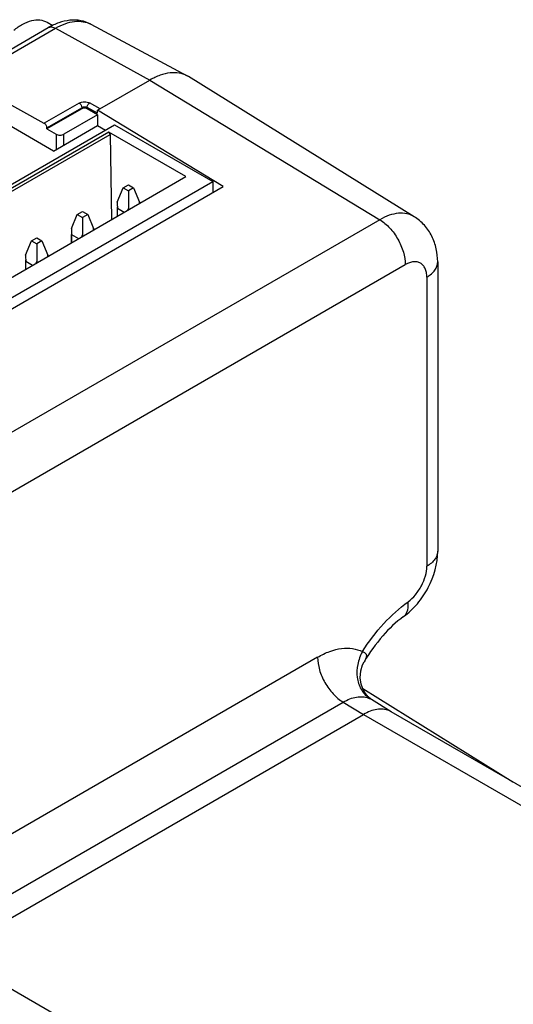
# Model space of a CAD drawing. Header units: inches. Extents: x 0 to 34, y 0 to 22.
# Tile 22 of 40: x 6.5 to 7.5, y 16.2 to 18.3. Entities that reach past the tile are written whole.
import ezdxf

# ---------------------------------------------------------------- set-up
doc = ezdxf.new("R2010")
doc.units = ezdxf.units.IN
doc.header["$LTSCALE"] = 1.87
doc.header["$MEASUREMENT"] = 0
doc.layers.get('0').update_dxf_attribs({"linetype": 'CONTINUOUS'})

msp = doc.modelspace()

# ---------------------------------------------------------------- linework, layer by layer
at = {"color": 7, "linetype": 'CONTINUOUS'}
for p, q in [((6.404, 18.1479), (6.5572, 18.2364)), ((6.4198, 18.147), (6.5724, 18.2351)), ((6.5547, 18.2478), (6.567, 18.2407)), ((6.5724, 18.2351), (6.7734, 18.1251)), ((6.648, 18.2436), (6.8526, 18.134)), ((6.662, 18.0608), (6.7734, 18.1251)), ((6.7734, 18.1251), (7.262, 17.8282)), ((6.8556, 18.1323), (6.8526, 18.134)), ((7.335, 17.8345), (6.8556, 18.1323)), ((6.5488, 18.033), (6.4486, 18.0879)), ((6.6229, 18.076), (6.5486, 18.0331)), ((6.5544, 18.0234), (6.6286, 18.0663)), ((6.6286, 18.0641), (6.5544, 18.0212)), ((6.6286, 18.0663), (6.6286, 18.0641)), ((6.6398, 18.0641), (6.6398, 18.0666)), ((6.662, 18.0544), (6.6398, 18.0666)), ((6.662, 18.0512), (6.6398, 18.0641)), ((6.6676, 18.0641), (6.6452, 18.0763)), ((6.662, 18.0544), (6.662, 18.0608)), ((6.9293, 17.8985), (6.662, 18.0608)), ((6.5683, 17.9742), (6.4402, 18.0481)), ((6.662, 18.0512), (6.5906, 18.0099)), ((6.662, 18.0512), (6.662, 18.0287)), ((5.6849, 17.4448), (6.6982, 18.0299)), ((6.5544, 18.0212), (6.5544, 18.0234)), ((6.5544, 18.0212), (6.5738, 18.0099)), ((6.5683, 17.9742), (6.6622, 18.0284)), ((6.662, 18.0287), (6.6791, 18.0188)), ((6.6982, 18.0299), (6.907, 17.9093)), ((6.686, 18.0144), (5.7117, 17.4518)), ((5.7172, 17.4486), (6.6888, 18.0096)), ((6.5738, 18.0099), (6.5738, 17.9774)), ((6.5906, 17.987), (6.5906, 18.0099)), ((6.686, 18.0144), (6.6888, 18.0096)), ((6.8496, 17.92), (6.686, 18.0144)), ((6.6888, 18.0096), (6.6915, 17.8287)), ((5.8752, 17.3574), (6.8496, 17.92)), ((5.8937, 17.3243), (6.907, 17.9093)), ((5.8992, 17.3037), (6.9293, 17.8985)), ((6.7038, 17.8656), (6.7163, 17.8957)), ((6.7163, 17.8957), (6.7275, 17.9021)), ((6.7163, 17.8957), (6.7275, 17.8893)), ((6.7275, 17.9021), (6.7386, 17.8957)), ((6.7386, 17.8957), (6.7275, 17.8893)), ((6.7386, 17.8957), (6.7511, 17.8656)), ((6.907, 17.9093), (6.907, 17.8856)), ((6.7275, 17.8893), (6.7275, 17.852)), ((6.7038, 17.8555), (6.7038, 17.8358)), ((6.7043, 17.8361), (6.7043, 17.8528)), ((6.7043, 17.8528), (6.7188, 17.8444)), ((6.7511, 17.8656), (6.7511, 17.8631)), ((6.6064, 17.8094), (6.6189, 17.8394)), ((6.6189, 17.8394), (6.63, 17.8459)), ((6.6189, 17.8394), (6.63, 17.833)), ((6.63, 17.8459), (6.6412, 17.8394)), ((6.6412, 17.8394), (6.63, 17.833)), ((6.63, 17.833), (6.63, 17.7957)), ((6.6412, 17.8394), (6.6536, 17.8094)), ((7.262, 17.8282), (6.0093, 17.1049)), ((6.6536, 17.8094), (6.6536, 17.8068)), ((6.5214, 17.7832), (6.5326, 17.7896)), ((6.5326, 17.7896), (6.5437, 17.7832)), ((6.6064, 17.7992), (6.6064, 17.7796)), ((6.6069, 17.7798), (6.6069, 17.7965)), ((6.6069, 17.7965), (6.6213, 17.7882)), ((6.509, 17.7531), (6.5214, 17.7832)), ((6.5214, 17.7832), (6.5326, 17.7767)), ((6.5437, 17.7832), (6.5326, 17.7767)), ((6.5326, 17.7767), (6.5326, 17.7395)), ((6.5437, 17.7832), (6.5562, 17.7531)), ((6.5562, 17.7531), (6.5562, 17.7506)), ((6.0635, 17.0093), (7.3162, 17.7327)), ((6.509, 17.743), (6.509, 17.7233)), ((6.5094, 17.7236), (6.5094, 17.7403)), ((6.5094, 17.7403), (6.5239, 17.7319)), ((7.3851, 17.7384), (7.3851, 17.1238)), ((7.362, 17.7062), (7.362, 17.0916)), ((7.1297, 16.8984), (6.25, 16.3905)), ((7.229, 16.8888), (7.229, 16.8888)), ((7.5451, 16.633), (7.2262, 16.831)), ((7.2446, 16.8083), (7.2415, 16.81)), ((7.2862, 16.7824), (7.2446, 16.8083)), ((6.3042, 16.2949), (7.1839, 16.8028)), ((7.1839, 16.8028), (7.2272, 16.7766)), ((6.3475, 16.2686), (7.2272, 16.7766)), ((7.2272, 16.7766), (8.8669, 15.8298)), ((8.9015, 15.8498), (7.2862, 16.7824)), ((7.9872, 15.3219), (6.3475, 16.2686))]:
    msp.add_line(p, q, dxfattribs=at)
for points in [[(7.2373, 16.8143), (7.2317, 16.821), (7.2266, 16.8299), (7.2226, 16.8411), (7.2206, 16.8547), (7.2217, 16.8692), (7.2256, 16.8821), (7.229, 16.8888)], [(7.2446, 16.8083), (7.2423, 16.8099), (7.2373, 16.8143)]]:
    msp.add_lwpolyline(points, dxfattribs=at)
for centre, radius, start, end in [((7.3009, 17.0007), 0.0199, 305.9831, 315.7718), ((7.2236, 16.7737), 0.0405, 63.7359, 69.3888), ((7.2694, 16.8549), 0.0529, 233.674, 238.159), ((7.2664, 16.748), 0.0397, 60.0165, 68.0394)]:
    msp.add_arc(centre, radius, start, end, dxfattribs=at)
for centre, major_axis, start_param, end_param in [((6.7275, 17.9225), (0.0154, 0.0905), -4.000023, -3.800311), ((6.7275, 17.9225), (0.0154, 0.0905), -2.491577, -2.429227), ((6.7275, 17.9225), (-0.0154, 0.0905), -3.853958, -3.816985), ((6.7275, 17.9225), (-0.0154, 0.0905), -2.320136, -2.283162), ((6.63, 17.8662), (0.0154, 0.0905), -4.000023, -3.800311), ((6.63, 17.8662), (-0.0154, 0.0905), -2.320136, -2.283162), ((6.63, 17.8662), (0.0154, 0.0905), -2.491577, -2.429227), ((6.63, 17.8662), (-0.0154, 0.0905), -3.853958, -3.816985), ((6.5326, 17.81), (0.0154, 0.0905), -4.000023, -3.800311), ((6.5326, 17.81), (-0.0154, 0.0905), -2.320136, -2.283162), ((6.5326, 17.81), (0.0154, 0.0905), -2.491577, -2.429227), ((6.5326, 17.81), (-0.0154, 0.0905), -3.853958, -3.816985)]:
    msp.add_ellipse(centre, major_axis=major_axis, ratio=0.197609, start_param=start_param, end_param=end_param, dxfattribs=at)
for points, knots in [([(6.484, 18.2308), (6.4899, 18.2358), (6.5019, 18.2441), (6.5209, 18.252), (6.539, 18.2539), (6.5501, 18.2505), (6.5547, 18.2478)], [0, 0, 0, 0, 0.300296, 0.564401, 0.793522, 1, 1, 1, 1]), ([(6.648, 18.2436), (6.6412, 18.2472), (6.6264, 18.2523), (6.6028, 18.253), (6.5792, 18.2475), (6.5644, 18.2405), (6.5572, 18.2364)], [0, 0, 0, 0, 0.241482, 0.485643, 0.736799, 1, 1, 1, 1]), ([(6.5724, 18.2351), (6.579, 18.2389), (6.5921, 18.2452), (6.6123, 18.2503), (6.6313, 18.2501), (6.6429, 18.2463), (6.648, 18.2436)], [0, 0, 0, 0, 0.289173, 0.548577, 0.782251, 1, 1, 1, 1]), ([(6.5572, 18.2364), (6.5592, 18.2375), (6.5648, 18.2385), (6.5698, 18.2365), (6.5724, 18.2351)], [0, 0, 0, 0, 0.451385, 1, 1, 1, 1]), ([(6.8526, 18.134), (6.8473, 18.1368), (6.8352, 18.1408), (6.8153, 18.141), (6.7941, 18.1357), (6.7803, 18.1291), (6.7734, 18.1251)], [0, 0, 0, 0, 0.217749, 0.451423, 0.710827, 1, 1, 1, 1]), ([(6.6229, 18.076), (6.6262, 18.0779), (6.634, 18.0795), (6.6418, 18.0781), (6.6452, 18.0763)], [0, 0, 0, 0, 0.50167, 1, 1, 1, 1]), ([(6.6229, 18.076), (6.6246, 18.0751), (6.6273, 18.072), (6.6286, 18.0682), (6.6286, 18.0663)], [0, 0, 0, 0, 0.498268, 1, 1, 1, 1]), ([(6.6398, 18.0666), (6.6381, 18.0675), (6.6342, 18.068), (6.6303, 18.0672), (6.6286, 18.0663)], [0, 0, 0, 0, 0.496512, 1, 1, 1, 1]), ([(6.6398, 18.0666), (6.6397, 18.0685), (6.6409, 18.0723), (6.6435, 18.0754), (6.6452, 18.0763)], [0, 0, 0, 0, 0.501698, 1, 1, 1, 1]), ([(6.5544, 18.0234), (6.5544, 18.0253), (6.553, 18.029), (6.5505, 18.0321), (6.5488, 18.033)], [0, 0, 0, 0, 0.500169, 1, 1, 1, 1]), ([(7.335, 17.8345), (7.3303, 17.8375), (7.3193, 17.8418), (7.3009, 17.8426), (7.2813, 17.838), (7.2685, 17.8319), (7.262, 17.8282)], [0, 0, 0, 0, 0.217861, 0.450538, 0.709606, 1, 1, 1, 1]), ([(7.3851, 17.7384), (7.3851, 17.7478), (7.3831, 17.7667), (7.3738, 17.7936), (7.3578, 17.8173), (7.3431, 17.8296), (7.335, 17.8345)], [0, 0, 0, 0, 0.249875, 0.499079, 0.749129, 1, 1, 1, 1]), ([(7.262, 17.8282), (7.2698, 17.8235), (7.2843, 17.8109), (7.3014, 17.7872), (7.3129, 17.7605), (7.3162, 17.7416), (7.3162, 17.7327)], [0, 0, 0, 0, 0.238829, 0.501635, 0.763554, 1, 1, 1, 1]), ([(7.362, 17.7062), (7.362, 17.7095), (7.3615, 17.7158), (7.359, 17.7243), (7.3547, 17.7313), (7.3488, 17.7362), (7.3416, 17.7389), (7.3334, 17.7391), (7.3247, 17.737), (7.3191, 17.7343), (7.3162, 17.7327)], [0, 0, 0, 0, 0.144897, 0.274518, 0.391105, 0.499989, 0.608875, 0.725467, 0.855096, 1, 1, 1, 1]), ([(7.362, 17.7062), (7.3654, 17.7082), (7.3717, 17.7126), (7.3792, 17.7204), (7.3839, 17.7291), (7.3851, 17.7354), (7.3851, 17.7384)], [0, 0, 0, 0, 0.289794, 0.549042, 0.782223, 1, 1, 1, 1]), ([(7.3126, 16.9846), (7.3235, 16.9925), (7.3434, 17.0114), (7.3734, 17.0562), (7.3851, 17.0971), (7.3851, 17.1238)], [0, 0, 0, 0, 0.249309, 0.503813, 1, 1, 1, 1]), ([(7.3851, 17.1238), (7.3851, 17.1208), (7.3839, 17.1145), (7.3792, 17.1058), (7.3717, 17.098), (7.3654, 17.0936), (7.362, 17.0916)], [0, 0, 0, 0, 0.217777, 0.450958, 0.710206, 1, 1, 1, 1]), ([(7.322, 17.0162), (7.3279, 17.0204), (7.3387, 17.0309), (7.3512, 17.0497), (7.3596, 17.0703), (7.362, 17.0848), (7.362, 17.0916)], [0, 0, 0, 0, 0.24467, 0.507444, 0.766222, 1, 1, 1, 1]), ([(7.2251, 16.9102), (7.2385, 16.9313), (7.2676, 16.9698), (7.3033, 17.0026), (7.322, 17.0162)], [0, 0, 0, 0, 0.517771, 1, 1, 1, 1]), ([(7.3152, 16.9868), (7.3183, 16.9901), (7.3229, 17), (7.3227, 17.0105), (7.322, 17.0162)], [0, 0, 0, 0, 0.442516, 1, 1, 1, 1]), ([(7.3126, 16.9846), (7.2963, 16.9728), (7.2652, 16.9431), (7.2403, 16.9082), (7.229, 16.8888)], [0, 0, 0, 0, 0.471171, 1, 1, 1, 1]), ([(7.1297, 16.8984), (7.138, 16.9032), (7.1546, 16.9111), (7.18, 16.9177), (7.2039, 16.9179), (7.2186, 16.9135), (7.2251, 16.9102)], [0, 0, 0, 0, 0.288489, 0.548006, 0.782194, 1, 1, 1, 1]), ([(7.2251, 16.9102), (7.2205, 16.9018), (7.2138, 16.8838), (7.2125, 16.8557), (7.2203, 16.8303), (7.2316, 16.8171), (7.2381, 16.8123)], [0, 0, 0, 0, 0.270124, 0.530342, 0.773266, 1, 1, 1, 1]), ([(7.2251, 16.9102), (7.2273, 16.9096), (7.2303, 16.9084), (7.2329, 16.9051), (7.2337, 16.9023), (7.2335, 16.8992), (7.2321, 16.8945), (7.2303, 16.8911), (7.229, 16.8888)], [0, 0, 0, 0, 0.249431, 0.353493, 0.456613, 0.57041, 0.699039, 1, 1, 1, 1]), ([(7.1297, 16.8984), (7.1297, 16.8894), (7.133, 16.8705), (7.1446, 16.8439), (7.1616, 16.8202), (7.1762, 16.8075), (7.1839, 16.8028)], [0, 0, 0, 0, 0.236446, 0.498365, 0.761171, 1, 1, 1, 1]), ([(7.1839, 16.8028), (7.1886, 16.8055), (7.1978, 16.81), (7.212, 16.814), (7.2255, 16.8148), (7.234, 16.813), (7.2378, 16.8116)], [0, 0, 0, 0, 0.286192, 0.545857, 0.781571, 1, 1, 1, 1]), ([(7.2812, 16.7848), (7.2774, 16.7864), (7.269, 16.7883), (7.2554, 16.7877), (7.2411, 16.7838), (7.2318, 16.7793), (7.2272, 16.7766)], [0, 0, 0, 0, 0.218221, 0.453571, 0.713228, 1, 1, 1, 1])]:
    msp.add_open_spline(points, degree=3, knots=knots, dxfattribs=at)
for points in [[(6.6398, 18.0641), (6.6381, 18.065), (6.6342, 18.0658), (6.6303, 18.065), (6.6286, 18.0641)], [(6.5738, 18.0099), (6.5763, 18.0085), (6.5822, 18.0074), (6.5881, 18.0085), (6.5906, 18.0099)]]:
    msp.add_open_spline(points, degree=3, dxfattribs=at)

doc.saveas('drawing.dxf')
